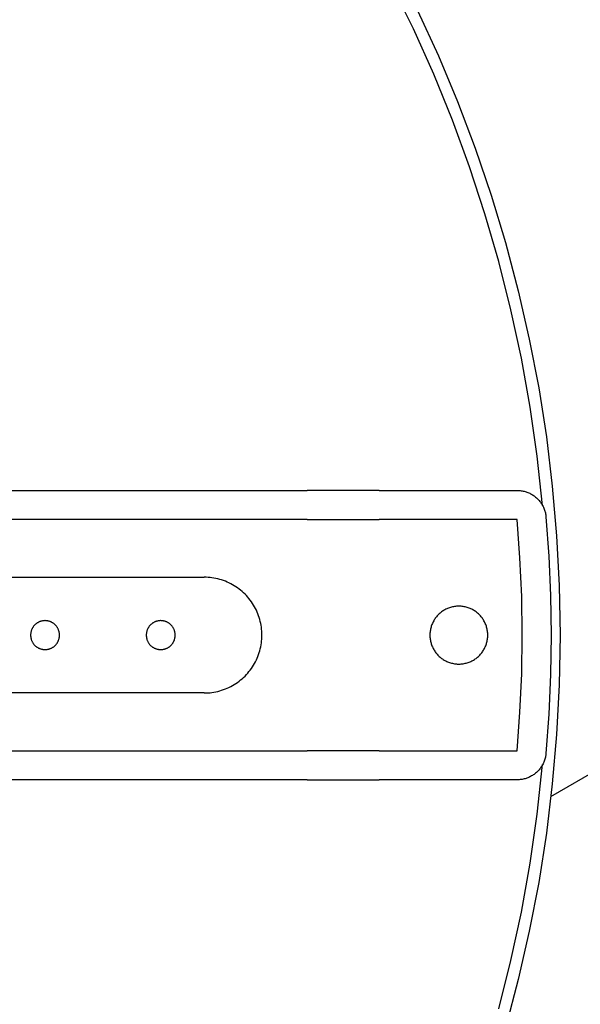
# Model space of a CAD drawing. Header units: millimetres. Extents: x 6056 to 8553, y 3739 to 5380.
# Tile 17 of 42: x 6699 to 6738, y 4987 to 5055. Entities that reach past the tile are written whole.
import ezdxf

# ---------------------------------------------------------------- set-up
doc = ezdxf.new("R2010")
doc.units = ezdxf.units.MM
doc.layers.add('Make2D$Visible$Curvas', color=7, linetype='Continuous')

msp = doc.modelspace()

# ---------------------------------------------------------------- linework, layer by layer
at = {"layer": 'Make2D$Visible$Curvas', "color": 7, "lineweight": -3, "true_color": 0xededed}
for p, q in [((6726.168, 5054.683), (6724.656, 5057.764)), ((6726.457, 5055.938), (6727.894, 5052.818)), ((6727.571, 5051.551), (6726.168, 5054.683)), ((6727.894, 5052.818), (6729.222, 5049.65)), ((6728.865, 5048.372), (6727.571, 5051.551)), ((6729.222, 5049.65), (6730.44, 5046.438)), ((6730.047, 5045.15), (6728.865, 5048.372)), ((6730.44, 5046.438), (6731.546, 5043.187)), ((6731.117, 5041.888), (6730.047, 5045.15)), ((6731.546, 5043.187), (6732.54, 5039.899)), ((6732.072, 5038.592), (6731.117, 5041.888)), ((6732.54, 5039.899), (6733.419, 5036.578)), ((6732.912, 5035.264), (6732.072, 5038.592)), ((6733.419, 5036.578), (6734.184, 5033.23)), ((6733.636, 5031.909), (6732.912, 5035.264)), ((6734.184, 5033.23), (6734.832, 5029.856)), ((6734.243, 5028.531), (6733.636, 5031.909)), ((6734.832, 5029.856), (6735.363, 5026.463)), ((6734.733, 5025.134), (6734.243, 5028.531)), ((6735.363, 5026.463), (6735.777, 5023.053)), ((6735.103, 5021.722), (6734.733, 5025.134)), ((6673.743, 5022.766), (6707.658, 5022.766)), ((6707.658, 5022.766), (6718.811, 5022.766)), ((6723.811, 5022.766), (6718.811, 5022.766)), ((6723.811, 5022.766), (6733.347, 5022.766)), ((6733.347, 5022.766), (6733.416, 5022.765)), ((6733.416, 5022.765), (6733.484, 5022.762)), ((6733.484, 5022.762), (6733.553, 5022.756)), ((6733.553, 5022.756), (6733.622, 5022.747)), ((6733.622, 5022.747), (6733.69, 5022.737)), ((6733.69, 5022.737), (6733.758, 5022.724)), ((6733.758, 5022.724), (6733.825, 5022.708)), ((6733.825, 5022.708), (6733.892, 5022.691)), ((6733.892, 5022.691), (6733.958, 5022.671)), ((6733.958, 5022.671), (6734.023, 5022.649)), ((6734.023, 5022.649), (6734.088, 5022.624)), ((6734.088, 5022.624), (6734.151, 5022.597)), ((6734.151, 5022.597), (6734.214, 5022.569)), ((6734.214, 5022.569), (6734.276, 5022.538)), ((6735.777, 5023.053), (6736.074, 5019.631)), ((6734.276, 5022.538), (6734.336, 5022.504)), ((6734.336, 5022.504), (6734.395, 5022.469)), ((6734.395, 5022.469), (6734.454, 5022.432)), ((6734.454, 5022.432), (6734.51, 5022.393)), ((6734.51, 5022.393), (6734.566, 5022.352)), ((6734.566, 5022.352), (6734.62, 5022.309)), ((6734.62, 5022.309), (6734.672, 5022.264)), ((6734.672, 5022.264), (6734.723, 5022.217)), ((6734.723, 5022.217), (6734.772, 5022.169)), ((6734.772, 5022.169), (6734.82, 5022.119)), ((6734.82, 5022.119), (6734.866, 5022.067)), ((6734.866, 5022.067), (6734.91, 5022.014)), ((6734.91, 5022.014), (6734.952, 5021.96)), ((6734.952, 5021.96), (6734.992, 5021.903)), ((6734.992, 5021.903), (6735.03, 5021.846)), ((6735.03, 5021.846), (6735.066, 5021.787)), ((6735.066, 5021.787), (6735.101, 5021.727)), ((6735.101, 5021.727), (6735.133, 5021.666)), ((6735.133, 5021.666), (6735.163, 5021.604)), ((6735.163, 5021.604), (6735.19, 5021.541)), ((6735.19, 5021.541), (6735.216, 5021.477)), ((6735.216, 5021.477), (6735.24, 5021.412)), ((6735.24, 5021.412), (6735.261, 5021.346)), ((6735.261, 5021.346), (6735.28, 5021.28)), ((6735.28, 5021.28), (6735.296, 5021.213)), ((6735.296, 5021.213), (6735.31, 5021.145)), ((6707.658, 5020.766), (6673.743, 5020.766)), ((6718.811, 5020.766), (6707.658, 5020.766)), ((6718.811, 5020.766), (6723.811, 5020.766)), ((6733.347, 5020.766), (6723.811, 5020.766)), ((6733.54, 5018.103), (6733.347, 5020.766)), ((6735.31, 5021.145), (6735.322, 5021.077)), ((6735.322, 5021.077), (6735.332, 5021.009)), ((6735.332, 5021.009), (6735.339, 5020.941)), ((6735.339, 5020.941), (6735.537, 5018.22)), ((6736.074, 5019.631), (6736.251, 5016.201)), ((6733.657, 5015.436), (6733.54, 5018.103)), ((6735.537, 5018.22), (6735.656, 5015.494)), ((6687.695, 5016.766), (6711.695, 5016.766)), ((6711.832, 5016.764), (6711.695, 5016.766)), ((6711.968, 5016.757), (6711.832, 5016.764)), ((6712.105, 5016.745), (6711.968, 5016.757)), ((6712.24, 5016.729), (6712.105, 5016.745)), ((6712.375, 5016.708), (6712.24, 5016.729)), ((6712.509, 5016.683), (6712.375, 5016.708)), ((6712.643, 5016.653), (6712.509, 5016.683)), ((6712.775, 5016.618), (6712.643, 5016.653)), ((6712.906, 5016.579), (6712.775, 5016.618)), ((6713.035, 5016.535), (6712.906, 5016.579)), ((6713.163, 5016.488), (6713.035, 5016.535)), ((6713.289, 5016.435), (6713.163, 5016.488)), ((6713.413, 5016.379), (6713.289, 5016.435)), ((6713.536, 5016.318), (6713.413, 5016.379)), ((6713.656, 5016.253), (6713.536, 5016.318)), ((6713.774, 5016.184), (6713.656, 5016.253)), ((6713.889, 5016.111), (6713.774, 5016.184)), ((6714.002, 5016.034), (6713.889, 5016.111)), ((6714.112, 5015.954), (6714.002, 5016.034)), ((6714.22, 5015.869), (6714.112, 5015.954)), ((6714.324, 5015.781), (6714.22, 5015.869)), ((6714.426, 5015.69), (6714.324, 5015.781)), ((6736.251, 5016.201), (6736.311, 5012.766)), ((6714.524, 5015.595), (6714.426, 5015.69)), ((6714.619, 5015.497), (6714.524, 5015.595)), ((6714.71, 5015.395), (6714.619, 5015.497)), ((6714.798, 5015.291), (6714.71, 5015.395)), ((6714.883, 5015.183), (6714.798, 5015.291)), ((6714.963, 5015.073), (6714.883, 5015.183)), ((6733.695, 5012.766), (6733.657, 5015.436)), ((6735.656, 5015.494), (6735.695, 5012.766)), ((6715.04, 5014.96), (6714.963, 5015.073)), ((6715.113, 5014.845), (6715.04, 5014.96)), ((6715.182, 5014.727), (6715.113, 5014.845)), ((6715.247, 5014.607), (6715.182, 5014.727)), ((6715.308, 5014.484), (6715.247, 5014.607)), ((6715.364, 5014.36), (6715.308, 5014.484)), ((6728.174, 5014.412), (6728.118, 5014.372)), ((6728.232, 5014.451), (6728.174, 5014.412)), ((6728.291, 5014.487), (6728.232, 5014.451)), ((6728.351, 5014.521), (6728.291, 5014.487)), ((6728.412, 5014.553), (6728.351, 5014.521)), ((6728.474, 5014.583), (6728.412, 5014.553)), ((6728.537, 5014.611), (6728.474, 5014.583)), ((6728.601, 5014.636), (6728.537, 5014.611)), ((6728.666, 5014.66), (6728.601, 5014.636)), ((6728.732, 5014.681), (6728.666, 5014.66)), ((6728.799, 5014.7), (6728.732, 5014.681)), ((6728.866, 5014.716), (6728.799, 5014.7)), ((6728.933, 5014.73), (6728.866, 5014.716)), ((6729.001, 5014.742), (6728.933, 5014.73)), ((6729.07, 5014.752), (6729.001, 5014.742)), ((6729.138, 5014.759), (6729.07, 5014.752)), ((6729.207, 5014.764), (6729.138, 5014.759)), ((6729.276, 5014.766), (6729.207, 5014.764)), ((6729.345, 5014.766), (6729.276, 5014.766)), ((6729.414, 5014.764), (6729.345, 5014.766)), ((6729.483, 5014.759), (6729.414, 5014.764)), ((6729.552, 5014.752), (6729.483, 5014.759)), ((6729.62, 5014.742), (6729.552, 5014.752)), ((6729.688, 5014.73), (6729.62, 5014.742)), ((6729.756, 5014.716), (6729.688, 5014.73)), ((6729.823, 5014.7), (6729.756, 5014.716)), ((6729.889, 5014.681), (6729.823, 5014.7)), ((6729.955, 5014.66), (6729.889, 5014.681)), ((6730.02, 5014.636), (6729.955, 5014.66)), ((6730.084, 5014.611), (6730.02, 5014.636)), ((6730.147, 5014.583), (6730.084, 5014.611)), ((6730.209, 5014.553), (6730.147, 5014.583)), ((6730.27, 5014.521), (6730.209, 5014.553)), ((6730.33, 5014.487), (6730.27, 5014.521)), ((6730.389, 5014.451), (6730.33, 5014.487)), ((6730.447, 5014.412), (6730.389, 5014.451)), ((6730.503, 5014.372), (6730.447, 5014.412)), ((6700.406, 5013.724), (6700.373, 5013.713)), ((6700.439, 5013.733), (6700.406, 5013.724)), ((6700.473, 5013.741), (6700.439, 5013.733)), ((6700.507, 5013.748), (6700.473, 5013.741)), ((6700.541, 5013.754), (6700.507, 5013.748)), ((6700.575, 5013.759), (6700.541, 5013.754)), ((6700.609, 5013.763), (6700.575, 5013.759)), ((6700.644, 5013.765), (6700.609, 5013.763)), ((6700.678, 5013.766), (6700.644, 5013.765)), ((6700.713, 5013.766), (6700.678, 5013.766)), ((6700.747, 5013.765), (6700.713, 5013.766)), ((6700.782, 5013.763), (6700.747, 5013.765)), ((6700.816, 5013.759), (6700.782, 5013.763)), ((6700.85, 5013.754), (6700.816, 5013.759)), ((6700.884, 5013.748), (6700.85, 5013.754)), ((6700.918, 5013.741), (6700.884, 5013.748)), ((6700.952, 5013.733), (6700.918, 5013.741)), ((6700.985, 5013.724), (6700.952, 5013.733)), ((6701.018, 5013.713), (6700.985, 5013.724)), ((6708.406, 5013.724), (6708.373, 5013.713)), ((6708.439, 5013.733), (6708.406, 5013.724)), ((6708.473, 5013.741), (6708.439, 5013.733)), ((6708.507, 5013.748), (6708.473, 5013.741)), ((6708.541, 5013.754), (6708.507, 5013.748)), ((6708.575, 5013.759), (6708.541, 5013.754)), ((6708.609, 5013.763), (6708.575, 5013.759)), ((6708.644, 5013.765), (6708.609, 5013.763)), ((6708.678, 5013.766), (6708.644, 5013.765)), ((6708.713, 5013.766), (6708.678, 5013.766)), ((6708.747, 5013.765), (6708.713, 5013.766)), ((6708.782, 5013.763), (6708.747, 5013.765)), ((6708.816, 5013.759), (6708.782, 5013.763)), ((6708.85, 5013.754), (6708.816, 5013.759)), ((6708.884, 5013.748), (6708.85, 5013.754)), ((6708.918, 5013.741), (6708.884, 5013.748)), ((6708.952, 5013.733), (6708.918, 5013.741)), ((6708.985, 5013.724), (6708.952, 5013.733)), ((6709.018, 5013.713), (6708.985, 5013.724)), ((6715.417, 5014.234), (6715.364, 5014.36)), ((6715.465, 5014.106), (6715.417, 5014.234)), ((6715.508, 5013.976), (6715.465, 5014.106)), ((6715.547, 5013.846), (6715.508, 5013.976)), ((6715.582, 5013.713), (6715.547, 5013.846)), ((6727.573, 5013.756), (6727.54, 5013.696)), ((6727.608, 5013.816), (6727.573, 5013.756)), ((6727.645, 5013.874), (6727.608, 5013.816)), ((6727.685, 5013.931), (6727.645, 5013.874)), ((6727.726, 5013.986), (6727.685, 5013.931)), ((6727.769, 5014.04), (6727.726, 5013.986)), ((6727.814, 5014.093), (6727.769, 5014.04)), ((6727.86, 5014.144), (6727.814, 5014.093)), ((6727.909, 5014.193), (6727.86, 5014.144)), ((6727.959, 5014.24), (6727.909, 5014.193)), ((6728.01, 5014.286), (6727.959, 5014.24)), ((6728.064, 5014.33), (6728.01, 5014.286)), ((6728.118, 5014.372), (6728.064, 5014.33)), ((6730.558, 5014.33), (6730.503, 5014.372)), ((6730.611, 5014.286), (6730.558, 5014.33)), ((6730.663, 5014.24), (6730.611, 5014.286)), ((6730.713, 5014.193), (6730.663, 5014.24)), ((6730.761, 5014.144), (6730.713, 5014.193)), ((6730.808, 5014.093), (6730.761, 5014.144)), ((6730.853, 5014.04), (6730.808, 5014.093)), ((6730.896, 5013.986), (6730.853, 5014.04)), ((6730.937, 5013.931), (6730.896, 5013.986)), ((6730.976, 5013.874), (6730.937, 5013.931)), ((6731.013, 5013.816), (6730.976, 5013.874)), ((6731.048, 5013.756), (6731.013, 5013.816)), ((6731.082, 5013.696), (6731.048, 5013.756)), ((6699.733, 5013.039), (6699.725, 5013.006)), ((6699.743, 5013.072), (6699.733, 5013.039)), ((6699.755, 5013.105), (6699.743, 5013.072)), ((6699.767, 5013.137), (6699.755, 5013.105)), ((6699.78, 5013.169), (6699.767, 5013.137)), ((6699.795, 5013.2), (6699.78, 5013.169)), ((6699.81, 5013.231), (6699.795, 5013.2)), ((6699.827, 5013.261), (6699.81, 5013.231)), ((6699.844, 5013.291), (6699.827, 5013.261)), ((6699.863, 5013.32), (6699.844, 5013.291)), ((6699.882, 5013.349), (6699.863, 5013.32)), ((6699.903, 5013.376), (6699.882, 5013.349)), ((6699.925, 5013.403), (6699.903, 5013.376)), ((6699.947, 5013.43), (6699.925, 5013.403)), ((6699.97, 5013.455), (6699.947, 5013.43)), ((6699.995, 5013.48), (6699.97, 5013.455)), ((6700.02, 5013.503), (6699.995, 5013.48)), ((6700.045, 5013.526), (6700.02, 5013.503)), ((6700.072, 5013.548), (6700.045, 5013.526)), ((6700.099, 5013.569), (6700.072, 5013.548)), ((6700.127, 5013.589), (6700.099, 5013.569)), ((6700.156, 5013.608), (6700.127, 5013.589)), ((6700.186, 5013.627), (6700.156, 5013.608)), ((6700.216, 5013.644), (6700.186, 5013.627)), ((6700.246, 5013.66), (6700.216, 5013.644)), ((6700.277, 5013.675), (6700.246, 5013.66)), ((6700.309, 5013.689), (6700.277, 5013.675)), ((6700.341, 5013.701), (6700.309, 5013.689)), ((6700.373, 5013.713), (6700.341, 5013.701)), ((6701.05, 5013.701), (6701.018, 5013.713)), ((6701.082, 5013.689), (6701.05, 5013.701)), ((6701.114, 5013.675), (6701.082, 5013.689)), ((6701.145, 5013.66), (6701.114, 5013.675)), ((6701.175, 5013.644), (6701.145, 5013.66)), ((6701.205, 5013.627), (6701.175, 5013.644)), ((6701.235, 5013.608), (6701.205, 5013.627)), ((6701.264, 5013.589), (6701.235, 5013.608)), ((6701.292, 5013.569), (6701.264, 5013.589)), ((6701.319, 5013.548), (6701.292, 5013.569)), ((6701.346, 5013.526), (6701.319, 5013.548)), ((6701.371, 5013.503), (6701.346, 5013.526)), ((6701.396, 5013.48), (6701.371, 5013.503)), ((6701.421, 5013.455), (6701.396, 5013.48)), ((6701.444, 5013.43), (6701.421, 5013.455)), ((6701.466, 5013.403), (6701.444, 5013.43)), ((6701.488, 5013.376), (6701.466, 5013.403)), ((6701.509, 5013.349), (6701.488, 5013.376)), ((6701.528, 5013.32), (6701.509, 5013.349)), ((6701.547, 5013.291), (6701.528, 5013.32)), ((6701.564, 5013.261), (6701.547, 5013.291)), ((6701.581, 5013.231), (6701.564, 5013.261)), ((6701.596, 5013.2), (6701.581, 5013.231)), ((6701.611, 5013.169), (6701.596, 5013.2)), ((6701.624, 5013.137), (6701.611, 5013.169)), ((6701.636, 5013.105), (6701.624, 5013.137)), ((6701.648, 5013.072), (6701.636, 5013.105)), ((6701.658, 5013.039), (6701.648, 5013.072)), ((6701.666, 5013.006), (6701.658, 5013.039)), ((6707.733, 5013.039), (6707.725, 5013.006)), ((6707.743, 5013.072), (6707.733, 5013.039)), ((6707.755, 5013.105), (6707.743, 5013.072)), ((6707.767, 5013.137), (6707.755, 5013.105)), ((6707.78, 5013.169), (6707.767, 5013.137)), ((6707.795, 5013.2), (6707.78, 5013.169)), ((6707.81, 5013.231), (6707.795, 5013.2)), ((6707.827, 5013.261), (6707.81, 5013.231)), ((6707.844, 5013.291), (6707.827, 5013.261)), ((6707.863, 5013.32), (6707.844, 5013.291)), ((6707.882, 5013.349), (6707.863, 5013.32)), ((6707.903, 5013.376), (6707.882, 5013.349)), ((6707.925, 5013.403), (6707.903, 5013.376)), ((6707.947, 5013.43), (6707.925, 5013.403)), ((6707.97, 5013.455), (6707.947, 5013.43)), ((6707.995, 5013.48), (6707.97, 5013.455)), ((6708.02, 5013.503), (6707.995, 5013.48)), ((6708.045, 5013.526), (6708.02, 5013.503)), ((6708.072, 5013.548), (6708.045, 5013.526)), ((6708.099, 5013.569), (6708.072, 5013.548)), ((6708.127, 5013.589), (6708.099, 5013.569)), ((6708.156, 5013.608), (6708.127, 5013.589)), ((6708.186, 5013.627), (6708.156, 5013.608)), ((6708.216, 5013.644), (6708.186, 5013.627)), ((6708.246, 5013.66), (6708.216, 5013.644)), ((6708.277, 5013.675), (6708.246, 5013.66)), ((6708.309, 5013.689), (6708.277, 5013.675)), ((6708.341, 5013.701), (6708.309, 5013.689)), ((6708.373, 5013.713), (6708.341, 5013.701)), ((6709.05, 5013.701), (6709.018, 5013.713)), ((6709.082, 5013.689), (6709.05, 5013.701)), ((6709.114, 5013.675), (6709.082, 5013.689)), ((6709.145, 5013.66), (6709.114, 5013.675)), ((6709.175, 5013.644), (6709.145, 5013.66)), ((6709.205, 5013.627), (6709.175, 5013.644)), ((6709.235, 5013.608), (6709.205, 5013.627)), ((6709.264, 5013.589), (6709.235, 5013.608)), ((6709.292, 5013.569), (6709.264, 5013.589)), ((6709.319, 5013.548), (6709.292, 5013.569)), ((6709.346, 5013.526), (6709.319, 5013.548)), ((6709.371, 5013.503), (6709.346, 5013.526)), ((6709.396, 5013.48), (6709.371, 5013.503)), ((6709.421, 5013.455), (6709.396, 5013.48)), ((6709.444, 5013.43), (6709.421, 5013.455)), ((6709.466, 5013.403), (6709.444, 5013.43)), ((6709.488, 5013.376), (6709.466, 5013.403)), ((6709.509, 5013.349), (6709.488, 5013.376)), ((6709.528, 5013.32), (6709.509, 5013.349)), ((6709.547, 5013.291), (6709.528, 5013.32)), ((6709.564, 5013.261), (6709.547, 5013.291)), ((6709.581, 5013.231), (6709.564, 5013.261)), ((6709.596, 5013.2), (6709.581, 5013.231)), ((6709.611, 5013.169), (6709.596, 5013.2)), ((6709.624, 5013.137), (6709.611, 5013.169)), ((6709.636, 5013.105), (6709.624, 5013.137)), ((6709.648, 5013.072), (6709.636, 5013.105)), ((6709.658, 5013.039), (6709.648, 5013.072)), ((6709.666, 5013.006), (6709.658, 5013.039)), ((6715.612, 5013.58), (6715.582, 5013.713)), ((6715.637, 5013.446), (6715.612, 5013.58)), ((6715.658, 5013.311), (6715.637, 5013.446)), ((6715.675, 5013.175), (6715.658, 5013.311)), ((6715.686, 5013.039), (6715.675, 5013.175)), ((6715.693, 5012.903), (6715.686, 5013.039)), ((6727.33, 5013.042), (6727.321, 5012.973)), ((6727.34, 5013.11), (6727.33, 5013.042)), ((6727.353, 5013.178), (6727.34, 5013.11)), ((6727.369, 5013.245), (6727.353, 5013.178)), ((6727.386, 5013.312), (6727.369, 5013.245)), ((6727.406, 5013.378), (6727.386, 5013.312)), ((6727.429, 5013.443), (6727.406, 5013.378)), ((6727.453, 5013.508), (6727.429, 5013.443)), ((6727.48, 5013.571), (6727.453, 5013.508)), ((6727.509, 5013.634), (6727.48, 5013.571)), ((6727.54, 5013.696), (6727.509, 5013.634)), ((6731.113, 5013.634), (6731.082, 5013.696)), ((6731.141, 5013.571), (6731.113, 5013.634)), ((6731.168, 5013.508), (6731.141, 5013.571)), ((6731.193, 5013.443), (6731.168, 5013.508)), ((6731.215, 5013.378), (6731.193, 5013.443)), ((6731.235, 5013.312), (6731.215, 5013.378)), ((6731.253, 5013.245), (6731.235, 5013.312)), ((6731.268, 5013.178), (6731.253, 5013.245)), ((6731.281, 5013.11), (6731.268, 5013.178)), ((6731.292, 5013.042), (6731.281, 5013.11)), ((6731.3, 5012.973), (6731.292, 5013.042)), ((6699.696, 5012.801), (6699.695, 5012.766)), ((6699.695, 5012.766), (6699.696, 5012.732)), ((6699.698, 5012.835), (6699.696, 5012.801)), ((6699.696, 5012.732), (6699.698, 5012.697)), ((6699.701, 5012.87), (6699.698, 5012.835)), ((6699.698, 5012.697), (6699.701, 5012.663)), ((6699.705, 5012.904), (6699.701, 5012.87)), ((6699.701, 5012.663), (6699.705, 5012.629)), ((6699.71, 5012.938), (6699.705, 5012.904)), ((6699.705, 5012.629), (6699.71, 5012.595)), ((6699.717, 5012.972), (6699.71, 5012.938)), ((6699.71, 5012.595), (6699.717, 5012.561)), ((6699.725, 5013.006), (6699.717, 5012.972)), ((6699.717, 5012.561), (6699.725, 5012.527)), ((6699.725, 5012.527), (6699.733, 5012.494)), ((6699.733, 5012.494), (6699.743, 5012.461)), ((6699.743, 5012.461), (6699.755, 5012.428)), ((6699.755, 5012.428), (6699.767, 5012.396)), ((6699.767, 5012.396), (6699.78, 5012.364)), ((6699.78, 5012.364), (6699.795, 5012.333)), ((6701.596, 5012.333), (6701.611, 5012.364)), ((6701.611, 5012.364), (6701.624, 5012.396)), ((6701.624, 5012.396), (6701.636, 5012.428)), ((6701.636, 5012.428), (6701.648, 5012.461)), ((6701.648, 5012.461), (6701.658, 5012.494)), ((6701.658, 5012.494), (6701.666, 5012.527)), ((6701.674, 5012.972), (6701.666, 5013.006)), ((6701.666, 5012.527), (6701.674, 5012.561)), ((6701.681, 5012.938), (6701.674, 5012.972)), ((6701.674, 5012.561), (6701.681, 5012.595)), ((6701.686, 5012.904), (6701.681, 5012.938)), ((6701.681, 5012.595), (6701.686, 5012.629)), ((6701.69, 5012.87), (6701.686, 5012.904)), ((6701.686, 5012.629), (6701.69, 5012.663)), ((6701.693, 5012.835), (6701.69, 5012.87)), ((6701.69, 5012.663), (6701.693, 5012.697)), ((6701.695, 5012.801), (6701.693, 5012.835)), ((6701.693, 5012.697), (6701.695, 5012.732)), ((6701.695, 5012.766), (6701.695, 5012.801)), ((6701.695, 5012.732), (6701.695, 5012.766)), ((6707.696, 5012.801), (6707.695, 5012.766)), ((6707.695, 5012.766), (6707.696, 5012.732)), ((6707.698, 5012.835), (6707.696, 5012.801)), ((6707.696, 5012.732), (6707.698, 5012.697)), ((6707.701, 5012.87), (6707.698, 5012.835)), ((6707.698, 5012.697), (6707.701, 5012.663)), ((6707.705, 5012.904), (6707.701, 5012.87)), ((6707.701, 5012.663), (6707.705, 5012.629)), ((6707.71, 5012.938), (6707.705, 5012.904)), ((6707.705, 5012.629), (6707.71, 5012.595)), ((6707.717, 5012.972), (6707.71, 5012.938)), ((6707.71, 5012.595), (6707.717, 5012.561)), ((6707.725, 5013.006), (6707.717, 5012.972)), ((6707.717, 5012.561), (6707.725, 5012.527)), ((6707.725, 5012.527), (6707.733, 5012.494)), ((6707.733, 5012.494), (6707.743, 5012.461)), ((6707.743, 5012.461), (6707.755, 5012.428)), ((6707.755, 5012.428), (6707.767, 5012.396)), ((6707.767, 5012.396), (6707.78, 5012.364)), ((6707.78, 5012.364), (6707.795, 5012.333)), ((6709.596, 5012.333), (6709.611, 5012.364)), ((6709.611, 5012.364), (6709.624, 5012.396)), ((6709.624, 5012.396), (6709.636, 5012.428)), ((6709.636, 5012.428), (6709.648, 5012.461)), ((6709.648, 5012.461), (6709.658, 5012.494)), ((6709.658, 5012.494), (6709.666, 5012.527)), ((6709.674, 5012.972), (6709.666, 5013.006)), ((6709.666, 5012.527), (6709.674, 5012.561)), ((6709.681, 5012.938), (6709.674, 5012.972)), ((6709.674, 5012.561), (6709.681, 5012.595)), ((6709.686, 5012.904), (6709.681, 5012.938)), ((6709.681, 5012.595), (6709.686, 5012.629)), ((6709.69, 5012.87), (6709.686, 5012.904)), ((6709.686, 5012.629), (6709.69, 5012.663)), ((6709.693, 5012.835), (6709.69, 5012.87)), ((6709.69, 5012.663), (6709.693, 5012.697)), ((6709.695, 5012.801), (6709.693, 5012.835)), ((6709.693, 5012.697), (6709.695, 5012.732)), ((6709.695, 5012.766), (6709.695, 5012.801)), ((6709.695, 5012.732), (6709.695, 5012.766)), ((6715.658, 5012.222), (6715.675, 5012.357)), ((6715.675, 5012.357), (6715.686, 5012.493)), ((6715.686, 5012.493), (6715.693, 5012.63)), ((6715.695, 5012.766), (6715.693, 5012.903)), ((6715.693, 5012.63), (6715.695, 5012.766)), ((6727.312, 5012.835), (6727.311, 5012.766)), ((6727.311, 5012.766), (6727.312, 5012.697)), ((6727.315, 5012.904), (6727.312, 5012.835)), ((6727.312, 5012.697), (6727.315, 5012.628)), ((6727.321, 5012.973), (6727.315, 5012.904)), ((6727.315, 5012.628), (6727.321, 5012.56)), ((6727.321, 5012.56), (6727.33, 5012.491)), ((6727.33, 5012.491), (6727.34, 5012.423)), ((6727.34, 5012.423), (6727.353, 5012.355)), ((6727.353, 5012.355), (6727.369, 5012.288)), ((6731.253, 5012.288), (6731.268, 5012.355)), ((6731.268, 5012.355), (6731.281, 5012.423)), ((6731.281, 5012.423), (6731.292, 5012.491)), ((6731.292, 5012.491), (6731.3, 5012.56)), ((6731.306, 5012.904), (6731.3, 5012.973)), ((6731.3, 5012.56), (6731.306, 5012.628)), ((6731.309, 5012.835), (6731.306, 5012.904)), ((6731.306, 5012.628), (6731.309, 5012.697)), ((6731.311, 5012.766), (6731.309, 5012.835)), ((6731.309, 5012.697), (6731.311, 5012.766)), ((6733.657, 5010.097), (6733.695, 5012.766)), ((6735.695, 5012.766), (6735.656, 5010.039)), ((6736.311, 5012.766), (6736.251, 5009.332)), ((6699.795, 5012.333), (6699.81, 5012.302)), ((6699.81, 5012.302), (6699.827, 5012.271)), ((6699.827, 5012.271), (6699.844, 5012.242)), ((6699.844, 5012.242), (6699.863, 5012.213)), ((6699.863, 5012.213), (6699.882, 5012.184)), ((6699.882, 5012.184), (6699.903, 5012.156)), ((6699.903, 5012.156), (6699.925, 5012.129)), ((6699.925, 5012.129), (6699.947, 5012.103)), ((6699.947, 5012.103), (6699.97, 5012.078)), ((6699.97, 5012.078), (6699.995, 5012.053)), ((6699.995, 5012.053), (6700.02, 5012.029)), ((6700.02, 5012.029), (6700.045, 5012.007)), ((6700.045, 5012.007), (6700.072, 5011.985)), ((6700.072, 5011.985), (6700.099, 5011.964)), ((6700.099, 5011.964), (6700.127, 5011.943)), ((6700.127, 5011.943), (6700.156, 5011.924)), ((6700.156, 5011.924), (6700.186, 5011.906)), ((6700.186, 5011.906), (6700.216, 5011.889)), ((6700.216, 5011.889), (6700.246, 5011.873)), ((6700.246, 5011.873), (6700.277, 5011.858)), ((6700.277, 5011.858), (6700.309, 5011.844)), ((6700.309, 5011.844), (6700.341, 5011.831)), ((6700.341, 5011.831), (6700.373, 5011.82)), ((6700.373, 5011.82), (6700.406, 5011.809)), ((6700.406, 5011.809), (6700.439, 5011.8)), ((6700.439, 5011.8), (6700.473, 5011.791)), ((6700.473, 5011.791), (6700.507, 5011.784)), ((6700.507, 5011.784), (6700.541, 5011.778)), ((6700.541, 5011.778), (6700.575, 5011.774)), ((6700.575, 5011.774), (6700.609, 5011.77)), ((6700.609, 5011.77), (6700.644, 5011.768)), ((6700.644, 5011.768), (6700.678, 5011.767)), ((6700.678, 5011.767), (6700.713, 5011.767)), ((6700.713, 5011.767), (6700.747, 5011.768)), ((6700.747, 5011.768), (6700.782, 5011.77)), ((6700.782, 5011.77), (6700.816, 5011.774)), ((6700.816, 5011.774), (6700.85, 5011.778)), ((6700.85, 5011.778), (6700.884, 5011.784)), ((6700.884, 5011.784), (6700.918, 5011.791)), ((6700.918, 5011.791), (6700.952, 5011.8)), ((6700.952, 5011.8), (6700.985, 5011.809)), ((6700.985, 5011.809), (6701.018, 5011.82)), ((6701.018, 5011.82), (6701.05, 5011.831)), ((6701.05, 5011.831), (6701.082, 5011.844)), ((6701.082, 5011.844), (6701.114, 5011.858)), ((6701.114, 5011.858), (6701.145, 5011.873)), ((6701.145, 5011.873), (6701.175, 5011.889)), ((6701.175, 5011.889), (6701.205, 5011.906)), ((6701.205, 5011.906), (6701.235, 5011.924)), ((6701.235, 5011.924), (6701.264, 5011.943)), ((6701.264, 5011.943), (6701.292, 5011.964)), ((6701.292, 5011.964), (6701.319, 5011.985)), ((6701.319, 5011.985), (6701.346, 5012.007)), ((6701.346, 5012.007), (6701.371, 5012.029)), ((6701.371, 5012.029), (6701.396, 5012.053)), ((6701.396, 5012.053), (6701.421, 5012.078)), ((6701.421, 5012.078), (6701.444, 5012.103)), ((6701.444, 5012.103), (6701.466, 5012.129)), ((6701.466, 5012.129), (6701.488, 5012.156)), ((6701.488, 5012.156), (6701.509, 5012.184)), ((6701.509, 5012.184), (6701.528, 5012.213)), ((6701.528, 5012.213), (6701.547, 5012.242)), ((6701.547, 5012.242), (6701.564, 5012.271)), ((6701.564, 5012.271), (6701.581, 5012.302)), ((6701.581, 5012.302), (6701.596, 5012.333)), ((6707.795, 5012.333), (6707.81, 5012.302)), ((6707.81, 5012.302), (6707.827, 5012.271)), ((6707.827, 5012.271), (6707.844, 5012.242)), ((6707.844, 5012.242), (6707.863, 5012.213)), ((6707.863, 5012.213), (6707.882, 5012.184)), ((6707.882, 5012.184), (6707.903, 5012.156)), ((6707.903, 5012.156), (6707.925, 5012.129)), ((6707.925, 5012.129), (6707.947, 5012.103)), ((6707.947, 5012.103), (6707.97, 5012.078)), ((6707.97, 5012.078), (6707.995, 5012.053)), ((6707.995, 5012.053), (6708.02, 5012.029)), ((6708.02, 5012.029), (6708.045, 5012.007)), ((6708.045, 5012.007), (6708.072, 5011.985)), ((6708.072, 5011.985), (6708.099, 5011.964)), ((6708.099, 5011.964), (6708.127, 5011.943)), ((6708.127, 5011.943), (6708.156, 5011.924)), ((6708.156, 5011.924), (6708.186, 5011.906)), ((6708.186, 5011.906), (6708.216, 5011.889)), ((6708.216, 5011.889), (6708.246, 5011.873)), ((6708.246, 5011.873), (6708.277, 5011.858)), ((6708.277, 5011.858), (6708.309, 5011.844)), ((6708.309, 5011.844), (6708.341, 5011.831)), ((6708.341, 5011.831), (6708.373, 5011.82)), ((6708.373, 5011.82), (6708.406, 5011.809)), ((6708.406, 5011.809), (6708.439, 5011.8)), ((6708.439, 5011.8), (6708.473, 5011.791)), ((6708.473, 5011.791), (6708.507, 5011.784)), ((6708.507, 5011.784), (6708.541, 5011.778)), ((6708.541, 5011.778), (6708.575, 5011.774)), ((6708.575, 5011.774), (6708.609, 5011.77)), ((6708.609, 5011.77), (6708.644, 5011.768)), ((6708.644, 5011.768), (6708.678, 5011.767)), ((6708.678, 5011.767), (6708.713, 5011.767)), ((6708.713, 5011.767), (6708.747, 5011.768)), ((6708.747, 5011.768), (6708.782, 5011.77)), ((6708.782, 5011.77), (6708.816, 5011.774)), ((6708.816, 5011.774), (6708.85, 5011.778)), ((6708.85, 5011.778), (6708.884, 5011.784)), ((6708.884, 5011.784), (6708.918, 5011.791)), ((6708.918, 5011.791), (6708.952, 5011.8)), ((6708.952, 5011.8), (6708.985, 5011.809)), ((6708.985, 5011.809), (6709.018, 5011.82)), ((6709.018, 5011.82), (6709.05, 5011.831)), ((6709.05, 5011.831), (6709.082, 5011.844)), ((6709.082, 5011.844), (6709.114, 5011.858)), ((6709.114, 5011.858), (6709.145, 5011.873)), ((6709.145, 5011.873), (6709.175, 5011.889)), ((6709.175, 5011.889), (6709.205, 5011.906)), ((6709.205, 5011.906), (6709.235, 5011.924)), ((6709.235, 5011.924), (6709.264, 5011.943)), ((6709.264, 5011.943), (6709.292, 5011.964)), ((6709.292, 5011.964), (6709.319, 5011.985)), ((6709.319, 5011.985), (6709.346, 5012.007)), ((6709.346, 5012.007), (6709.371, 5012.029)), ((6709.371, 5012.029), (6709.396, 5012.053)), ((6709.396, 5012.053), (6709.421, 5012.078)), ((6709.421, 5012.078), (6709.444, 5012.103)), ((6709.444, 5012.103), (6709.466, 5012.129)), ((6709.466, 5012.129), (6709.488, 5012.156)), ((6709.488, 5012.156), (6709.509, 5012.184)), ((6709.509, 5012.184), (6709.528, 5012.213)), ((6709.528, 5012.213), (6709.547, 5012.242)), ((6709.547, 5012.242), (6709.564, 5012.271)), ((6709.564, 5012.271), (6709.581, 5012.302)), ((6709.581, 5012.302), (6709.596, 5012.333)), ((6715.508, 5011.556), (6715.547, 5011.687)), ((6715.547, 5011.687), (6715.582, 5011.819)), ((6715.582, 5011.819), (6715.612, 5011.953)), ((6715.612, 5011.953), (6715.637, 5012.087)), ((6715.637, 5012.087), (6715.658, 5012.222)), ((6727.369, 5012.288), (6727.386, 5012.221)), ((6727.386, 5012.221), (6727.406, 5012.155)), ((6727.406, 5012.155), (6727.429, 5012.09)), ((6727.429, 5012.09), (6727.453, 5012.025)), ((6727.453, 5012.025), (6727.48, 5011.961)), ((6727.48, 5011.961), (6727.509, 5011.899)), ((6727.509, 5011.899), (6727.54, 5011.837)), ((6727.54, 5011.837), (6727.573, 5011.776)), ((6727.573, 5011.776), (6727.608, 5011.717)), ((6727.608, 5011.717), (6727.645, 5011.659)), ((6730.976, 5011.659), (6731.013, 5011.717)), ((6731.013, 5011.717), (6731.048, 5011.776)), ((6731.048, 5011.776), (6731.082, 5011.837)), ((6731.082, 5011.837), (6731.113, 5011.899)), ((6731.113, 5011.899), (6731.141, 5011.961)), ((6731.141, 5011.961), (6731.168, 5012.025)), ((6731.168, 5012.025), (6731.193, 5012.09)), ((6731.193, 5012.09), (6731.215, 5012.155)), ((6731.215, 5012.155), (6731.235, 5012.221)), ((6731.235, 5012.221), (6731.253, 5012.288)), ((6715.247, 5010.926), (6715.308, 5011.048)), ((6715.308, 5011.048), (6715.364, 5011.173)), ((6715.364, 5011.173), (6715.417, 5011.299)), ((6715.417, 5011.299), (6715.465, 5011.427)), ((6715.465, 5011.427), (6715.508, 5011.556)), ((6727.645, 5011.659), (6727.685, 5011.602)), ((6727.685, 5011.602), (6727.726, 5011.547)), ((6727.726, 5011.547), (6727.769, 5011.493)), ((6727.769, 5011.493), (6727.814, 5011.44)), ((6727.814, 5011.44), (6727.86, 5011.389)), ((6727.86, 5011.389), (6727.909, 5011.34)), ((6727.909, 5011.34), (6727.959, 5011.292)), ((6727.959, 5011.292), (6728.01, 5011.247)), ((6728.01, 5011.247), (6728.064, 5011.203)), ((6728.064, 5011.203), (6728.118, 5011.161)), ((6728.118, 5011.161), (6728.174, 5011.12)), ((6728.174, 5011.12), (6728.232, 5011.082)), ((6728.232, 5011.082), (6728.291, 5011.046)), ((6728.291, 5011.046), (6728.351, 5011.012)), ((6728.351, 5011.012), (6728.412, 5010.98)), ((6730.209, 5010.98), (6730.27, 5011.012)), ((6730.27, 5011.012), (6730.33, 5011.046)), ((6730.33, 5011.046), (6730.389, 5011.082)), ((6730.389, 5011.082), (6730.447, 5011.12)), ((6730.447, 5011.12), (6730.503, 5011.161)), ((6730.503, 5011.161), (6730.558, 5011.203)), ((6730.558, 5011.203), (6730.611, 5011.247)), ((6730.611, 5011.247), (6730.663, 5011.292)), ((6730.663, 5011.292), (6730.713, 5011.34)), ((6730.713, 5011.34), (6730.761, 5011.389)), ((6730.761, 5011.389), (6730.808, 5011.44)), ((6730.808, 5011.44), (6730.853, 5011.493)), ((6730.853, 5011.493), (6730.896, 5011.547)), ((6730.896, 5011.547), (6730.937, 5011.602)), ((6730.937, 5011.602), (6730.976, 5011.659)), ((6714.798, 5010.242), (6714.883, 5010.349)), ((6714.883, 5010.349), (6714.963, 5010.46)), ((6714.963, 5010.46), (6715.04, 5010.573)), ((6715.04, 5010.573), (6715.113, 5010.688)), ((6715.113, 5010.688), (6715.182, 5010.806)), ((6715.182, 5010.806), (6715.247, 5010.926)), ((6728.412, 5010.98), (6728.474, 5010.95)), ((6728.474, 5010.95), (6728.537, 5010.922)), ((6728.537, 5010.922), (6728.601, 5010.896)), ((6728.601, 5010.896), (6728.666, 5010.873)), ((6728.666, 5010.873), (6728.732, 5010.852)), ((6728.732, 5010.852), (6728.799, 5010.833)), ((6728.799, 5010.833), (6728.866, 5010.817)), ((6728.866, 5010.817), (6728.933, 5010.802)), ((6728.933, 5010.802), (6729.001, 5010.79)), ((6729.001, 5010.79), (6729.07, 5010.781)), ((6729.07, 5010.781), (6729.138, 5010.774)), ((6729.138, 5010.774), (6729.207, 5010.769)), ((6729.207, 5010.769), (6729.276, 5010.767)), ((6729.276, 5010.767), (6729.345, 5010.767)), ((6729.345, 5010.767), (6729.414, 5010.769)), ((6729.414, 5010.769), (6729.483, 5010.774)), ((6729.483, 5010.774), (6729.552, 5010.781)), ((6729.552, 5010.781), (6729.62, 5010.79)), ((6729.62, 5010.79), (6729.688, 5010.802)), ((6729.688, 5010.802), (6729.756, 5010.817)), ((6729.756, 5010.817), (6729.823, 5010.833)), ((6729.823, 5010.833), (6729.889, 5010.852)), ((6729.889, 5010.852), (6729.955, 5010.873)), ((6729.955, 5010.873), (6730.02, 5010.896)), ((6730.02, 5010.896), (6730.084, 5010.922)), ((6730.084, 5010.922), (6730.147, 5010.95)), ((6730.147, 5010.95), (6730.209, 5010.98)), ((6714.112, 5009.579), (6714.22, 5009.664)), ((6714.22, 5009.664), (6714.324, 5009.752)), ((6714.324, 5009.752), (6714.426, 5009.843)), ((6714.426, 5009.843), (6714.524, 5009.938)), ((6714.524, 5009.938), (6714.619, 5010.036)), ((6714.619, 5010.036), (6714.71, 5010.138)), ((6714.71, 5010.138), (6714.798, 5010.242)), ((6733.54, 5007.429), (6733.657, 5010.097)), ((6735.656, 5010.039), (6735.537, 5007.313)), ((6712.775, 5008.915), (6712.906, 5008.954)), ((6712.906, 5008.954), (6713.035, 5008.997)), ((6713.035, 5008.997), (6713.163, 5009.045)), ((6713.163, 5009.045), (6713.289, 5009.098)), ((6713.289, 5009.098), (6713.413, 5009.154)), ((6713.413, 5009.154), (6713.536, 5009.215)), ((6713.536, 5009.215), (6713.656, 5009.28)), ((6713.656, 5009.28), (6713.774, 5009.349)), ((6713.774, 5009.349), (6713.889, 5009.422)), ((6713.889, 5009.422), (6714.002, 5009.499)), ((6714.002, 5009.499), (6714.112, 5009.579)), ((6736.251, 5009.332), (6736.074, 5005.902)), ((6711.695, 5008.766), (6687.695, 5008.766)), ((6711.695, 5008.766), (6711.832, 5008.769)), ((6711.832, 5008.769), (6711.968, 5008.776)), ((6711.968, 5008.776), (6712.105, 5008.787)), ((6712.105, 5008.787), (6712.24, 5008.804)), ((6712.24, 5008.804), (6712.375, 5008.825)), ((6712.375, 5008.825), (6712.509, 5008.85)), ((6712.509, 5008.85), (6712.643, 5008.88)), ((6712.643, 5008.88), (6712.775, 5008.915)), ((6733.347, 5004.766), (6733.54, 5007.429)), ((6735.537, 5007.313), (6735.339, 5004.592)), ((6736.074, 5005.902), (6735.777, 5002.48)), ((6673.743, 5004.766), (6707.658, 5004.766)), ((6707.658, 5004.766), (6718.811, 5004.766)), ((6723.811, 5004.766), (6718.811, 5004.766)), ((6723.811, 5004.766), (6733.347, 5004.766)), ((6735.261, 5004.186), (6735.24, 5004.121)), ((6735.28, 5004.253), (6735.261, 5004.186)), ((6735.296, 5004.32), (6735.28, 5004.253)), ((6735.31, 5004.387), (6735.296, 5004.32)), ((6735.322, 5004.455), (6735.31, 5004.387)), ((6735.332, 5004.524), (6735.322, 5004.455)), ((6735.339, 5004.592), (6735.332, 5004.524)), ((6734.733, 5000.4), (6735.104, 5003.812)), ((6734.91, 5003.519), (6734.866, 5003.465)), ((6734.952, 5003.573), (6734.91, 5003.519)), ((6734.992, 5003.629), (6734.952, 5003.573)), ((6735.03, 5003.687), (6734.992, 5003.629)), ((6735.066, 5003.745), (6735.03, 5003.687)), ((6735.101, 5003.805), (6735.066, 5003.745)), ((6735.133, 5003.866), (6735.101, 5003.805)), ((6735.163, 5003.929), (6735.133, 5003.866)), ((6735.19, 5003.992), (6735.163, 5003.929)), ((6735.216, 5004.056), (6735.19, 5003.992)), ((6735.24, 5004.121), (6735.216, 5004.056)), ((6733.825, 5002.824), (6733.758, 5002.809)), ((6733.892, 5002.842), (6733.825, 5002.824)), ((6733.958, 5002.862), (6733.892, 5002.842)), ((6734.023, 5002.884), (6733.958, 5002.862)), ((6734.088, 5002.909), (6734.023, 5002.884)), ((6734.151, 5002.935), (6734.088, 5002.909)), ((6734.214, 5002.964), (6734.151, 5002.935)), ((6734.276, 5002.995), (6734.214, 5002.964)), ((6734.336, 5003.028), (6734.276, 5002.995)), ((6734.395, 5003.063), (6734.336, 5003.028)), ((6734.454, 5003.101), (6734.395, 5003.063)), ((6734.51, 5003.14), (6734.454, 5003.101)), ((6734.566, 5003.181), (6734.51, 5003.14)), ((6734.62, 5003.224), (6734.566, 5003.181)), ((6734.672, 5003.269), (6734.62, 5003.224)), ((6734.723, 5003.315), (6734.672, 5003.269)), ((6734.772, 5003.364), (6734.723, 5003.315)), ((6734.82, 5003.414), (6734.772, 5003.364)), ((6734.866, 5003.465), (6734.82, 5003.414)), ((6707.658, 5002.766), (6673.743, 5002.766)), ((6718.811, 5002.766), (6707.658, 5002.766)), ((6718.811, 5002.766), (6723.811, 5002.766)), ((6733.347, 5002.766), (6723.811, 5002.766)), ((6733.416, 5002.768), (6733.347, 5002.766)), ((6733.484, 5002.771), (6733.416, 5002.768)), ((6733.553, 5002.777), (6733.484, 5002.771)), ((6733.622, 5002.785), (6733.553, 5002.777)), ((6733.69, 5002.796), (6733.622, 5002.785)), ((6733.758, 5002.809), (6733.69, 5002.796)), ((6735.777, 5002.48), (6735.363, 4999.07)), ((6734.244, 4997.003), (6734.733, 5000.4)), ((6735.363, 4999.07), (6734.832, 4995.676)), ((6733.637, 4993.625), (6734.244, 4997.003)), ((6734.832, 4995.676), (6734.184, 4992.303)), ((6732.913, 4990.27), (6733.637, 4993.625)), ((6734.184, 4992.303), (6733.419, 4988.954)), ((6732.072, 4986.942), (6732.913, 4990.27)), ((6733.419, 4988.954), (6732.54, 4985.634))]:
    msp.add_line(p, q, dxfattribs=at)
at = {"layer": 'Make2D$Visible$Curvas', "color": 29, "lineweight": -3, "true_color": 0x4d342b}
msp.add_line((6735.684, 5001.615), (6739.114, 5003.582), dxfattribs=at)

doc.saveas('drawing.dxf')
